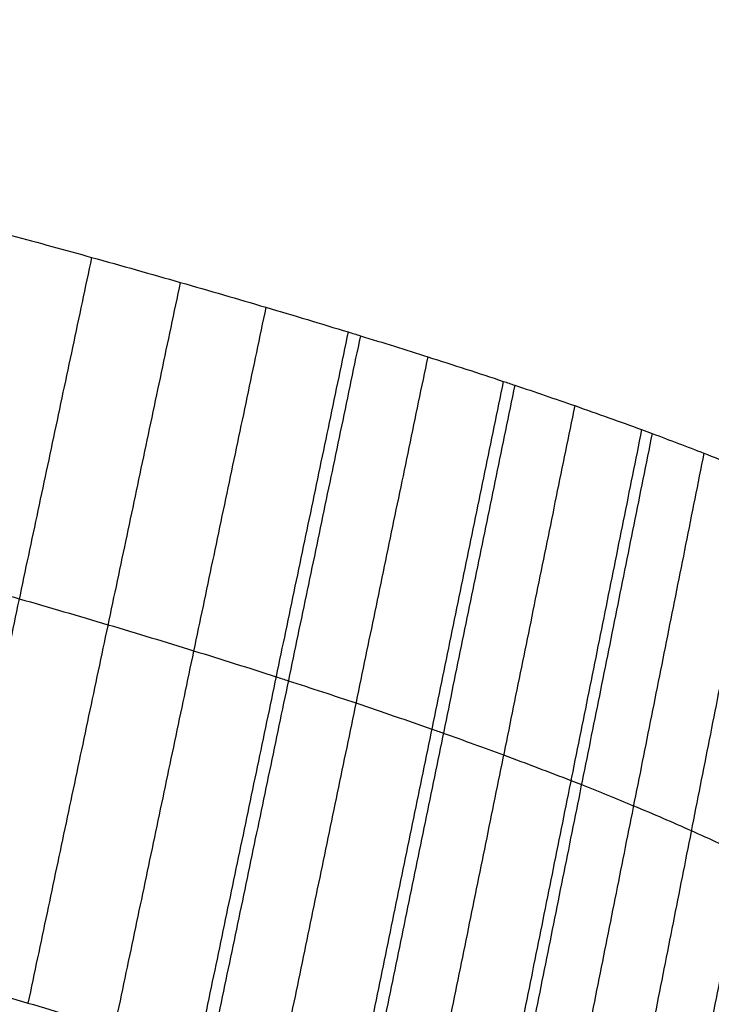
# Model space of a CAD drawing. Header units: millimetres. Extents: x -81 to 429, y -255 to 255.
# Tile 104 of 256: x 130.29 to 136.5, y -230.34 to -221.51. Entities that reach past the tile are written whole.
import ezdxf

# ---------------------------------------------------------------- set-up
doc = ezdxf.new("R2010")
doc.units = ezdxf.units.MM
doc.layers.add('Flora Ø50', color=5, linetype='Continuous', true_color=0x0000ff)

msp = doc.modelspace()

# ---------------------------------------------------------------- linework, layer by layer
at = {"layer": 'Flora Ø50'}
for centre, radius in [((174, -3.648336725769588e-14, 374.1870323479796), 254.9184936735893), ((174, -4.609934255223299e-14, 355.3252660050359), 240.8583496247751), ((174, -5.100499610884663e-14, 345.7028108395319), 240.5053572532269), ((174, -2.842170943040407e-14, 389.9999999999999), 237.4999996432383)]:
    msp.add_circle(centre, radius, dxfattribs=at)
at = {"layer": 'Flora Ø50', "extrusion": (0, 0, -1)}
for centre, start, end in [((-174.0000000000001, -4.263256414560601e-14, -389.9999999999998), 1.196030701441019e-13, 270), ((-174, -1.4210854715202e-14, -389.9999999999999), 270, 0)]:
    msp.add_arc(centre, 223.0666856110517, start, end, dxfattribs=at)
at = {"layer": 'Flora Ø50'}
for points, knots in [([(71.36675124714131, -213.8761589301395, 337.8721971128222), (71.88989206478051, -214.1203938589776, 337.8274931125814), (72.38794655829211, -214.3506322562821, 337.7861885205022), (73.59619354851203, -214.9049521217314, 337.6913523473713), (74.9888801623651, -215.5362638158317, 337.5923027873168), (77.61248720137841, -216.6967502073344, 337.4406620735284), (79.46309825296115, -217.4843946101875, 337.3651867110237), (83.1823680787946, -219.0366606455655, 337.2329895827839), (85.72617711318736, -220.0583091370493, 337.1706322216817), (90.87975290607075, -222.040809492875, 337.0836024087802), (93.49241573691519, -223.003150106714, 337.0608335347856), (98.77491268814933, -224.8446749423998, 337.0448687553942), (101.4382150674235, -225.7215212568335, 337.0516878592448), (106.7956421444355, -227.3745054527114, 337.0515458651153), (109.4900687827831, -228.1507357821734, 337.0445823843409), (114.8920958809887, -229.6057700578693, 337.0602063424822), (117.5930117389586, -230.2828334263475, 337.0827807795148), (122.9683744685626, -231.5486855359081, 337.1694583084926), (125.6461055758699, -232.1378890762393, 337.2316548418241), (129.5945146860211, -232.9508443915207, 337.3639279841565), (131.5679742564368, -233.3427133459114, 337.4395171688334), (134.3907556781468, -233.8618375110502, 337.5918749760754), (135.8978429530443, -234.1246739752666, 337.691546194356), (137.2090355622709, -234.3471774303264, 337.7870390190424), (137.7504990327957, -234.4374425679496, 337.8286425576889), (138.3205896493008, -234.530250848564, 337.8736874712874)], [8.294261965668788, 8.294261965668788, 8.294261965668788, 8.294261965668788, 9.958869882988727, 9.958869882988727, 12.44858735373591, 14.93830482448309, 19.91773976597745, 19.91773976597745, 29.87660964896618, 29.87660964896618, 39.83547953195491, 39.83547953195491, 49.79434941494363, 49.79434941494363, 59.75321929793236, 59.75321929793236, 69.7120891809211, 69.7120891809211, 79.67095906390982, 79.67095906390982, 84.65039400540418, 87.14011147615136, 89.62982894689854, 89.62982894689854, 91.29430448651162, 91.29430448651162, 91.29430448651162, 91.29430448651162]), ([(71.23917845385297, -214.0686500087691, 339.3671724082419), (71.74916001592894, -214.3126597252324, 339.3196274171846), (72.23676458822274, -214.5435454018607, 339.2737494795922), (73.42552497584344, -215.1012630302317, 339.1673329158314), (74.80011848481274, -215.7368355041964, 339.0538567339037), (77.40932035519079, -216.9082517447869, 338.8711672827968), (79.26753656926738, -217.7055141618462, 338.7705578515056), (83.01168188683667, -219.276809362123, 338.5903238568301), (85.58648850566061, -220.3118564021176, 338.4988740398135), (90.78083965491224, -222.3073354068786, 338.3599723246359), (93.40272791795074, -223.2692791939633, 338.3155290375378), (98.69597665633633, -225.106649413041, 338.2642995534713), (101.36068162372, -225.979556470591, 338.256914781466), (106.7141811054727, -227.6313703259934, 338.2569573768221), (109.4075451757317, -228.4116873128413, 338.2643850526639), (114.8161038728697, -229.876305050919, 338.3156844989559), (117.5244172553, -230.5589471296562, 338.3601554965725), (122.940771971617, -231.8371344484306, 338.499148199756), (125.6516670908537, -232.4327660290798, 338.5906545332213), (129.6314087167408, -233.2439622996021, 338.7710562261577), (131.6166846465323, -233.6321318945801, 338.8717643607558), (134.4340540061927, -234.1339700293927, 339.0552422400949), (135.9288118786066, -234.3829791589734, 339.1694463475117), (137.2260263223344, -234.591578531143, 339.2766554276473), (137.7592986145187, -234.6753660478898, 339.3228997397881), (138.3184615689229, -234.7608841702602, 339.3708596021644)], [8.290015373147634, 8.290015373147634, 8.290015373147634, 8.290015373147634, 9.958869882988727, 9.958869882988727, 12.44858735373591, 14.93830482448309, 19.91773976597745, 19.91773976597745, 29.87660964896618, 29.87660964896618, 39.83547953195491, 39.83547953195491, 49.79434941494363, 49.79434941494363, 59.75321929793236, 59.75321929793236, 69.7120891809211, 69.7120891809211, 79.67095906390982, 79.67095906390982, 84.65039400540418, 87.14011147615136, 89.62982894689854, 89.62982894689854, 91.29856074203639, 91.29856074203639, 91.29856074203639, 91.29856074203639]), ([(71.11543977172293, -214.2210559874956, 340.466876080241), (71.60804270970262, -214.4615951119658, 340.4204151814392), (72.08192930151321, -214.6909689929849, 340.3756235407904), (73.25046696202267, -215.2515043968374, 340.274043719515), (74.60976474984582, -215.8940504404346, 340.1702969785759), (77.2097289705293, -217.0865350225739, 340.0165703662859), (79.07821320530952, -217.903566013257, 339.9409442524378), (82.84980248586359, -219.5117395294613, 339.7995968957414), (85.45644617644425, -220.5700704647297, 339.719743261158), (90.68508887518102, -222.5914819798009, 339.5876081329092), (93.30937125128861, -223.5562944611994, 339.5390709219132), (98.60524765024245, -225.396148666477, 339.4799169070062), (101.271070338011, -226.2687885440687, 339.4678223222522), (106.6253392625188, -227.9208550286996, 339.4680985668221), (109.3194649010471, -228.7020341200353, 339.4804699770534), (114.7315731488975, -230.1661060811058, 339.5401782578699), (117.4434640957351, -230.8477383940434, 339.5889931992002), (122.9027118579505, -232.1237939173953, 339.7214544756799), (125.6529823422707, -232.7180839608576, 339.8013484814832), (129.6760715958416, -233.5141001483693, 339.9421319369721), (131.6810638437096, -233.8916335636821, 340.0173058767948), (134.5031137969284, -234.3707110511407, 340.1712190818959), (135.989474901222, -234.6052545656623, 340.2755336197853), (137.2718638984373, -234.8000547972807, 340.3778727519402), (137.7930585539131, -234.8773299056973, 340.4230437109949), (138.3360038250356, -234.9558901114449, 340.4699608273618)], [8.296277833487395, 8.296277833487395, 8.296277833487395, 8.296277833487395, 9.958869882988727, 9.958869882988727, 12.44858735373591, 14.93830482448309, 19.91773976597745, 19.91773976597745, 29.87660964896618, 29.87660964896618, 39.83547953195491, 39.83547953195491, 49.79434941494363, 49.79434941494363, 59.75321929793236, 59.75321929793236, 69.7120891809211, 69.7120891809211, 79.67095906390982, 79.67095906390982, 84.65039400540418, 87.14011147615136, 89.62982894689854, 89.62982894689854, 91.29230850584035, 91.29230850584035, 91.29230850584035, 91.29230850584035]), ([(138.353806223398, -235.074005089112, 340.9555281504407), (137.8407117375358, -235.0176877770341, 340.969227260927), (137.3276614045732, -234.9612238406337, 340.9840762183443), (136.8148742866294, -234.9024971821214, 340.9987713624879), (136.6119909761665, -234.8792620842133, 341.0045854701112), (136.4091504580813, -234.8556235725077, 341.0103384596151), (136.2063659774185, -234.8315051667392, 341.0159749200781), (135.6629996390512, -234.7668792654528, 341.0310779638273), (135.119974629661, -234.6987483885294, 341.0453144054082), (134.5775587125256, -234.6262833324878, 341.0579924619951), (133.8571036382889, -234.530032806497, 341.0748318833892), (133.1495879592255, -234.4278436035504, 341.0886589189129), (132.4312362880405, -234.3162493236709, 341.0996814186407), (132.3448540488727, -234.302830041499, 341.1010068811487), (132.258487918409, -234.289301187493, 341.1022897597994), (132.1721385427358, -234.2756648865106, 341.1035311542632), (130.8706882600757, -234.0701397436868, 341.1222413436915), (129.6035577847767, -233.8450797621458, 341.1307778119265), (128.308606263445, -233.6017064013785, 341.1378120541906), (126.9302787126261, -233.3426633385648, 341.1452991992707), (125.5440084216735, -233.067599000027, 341.1516192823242), (122.7970726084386, -232.4970462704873, 341.1641074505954), (121.4172037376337, -232.1975631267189, 341.1703540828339), (120.0486712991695, -231.8880207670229, 341.1767405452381), (117.3061160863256, -231.2676942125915, 341.1895390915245), (114.6013054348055, -230.6048997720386, 341.2019567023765), (111.8844873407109, -229.8798411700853, 341.2085409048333), (109.1792143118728, -229.1578636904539, 341.2150971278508), (106.4822329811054, -228.3794643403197, 341.2163298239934), (103.8067416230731, -227.5540304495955, 341.2162365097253), (101.131319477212, -226.7286179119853, 341.2161431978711), (98.46463167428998, -225.8522389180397, 341.2147237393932), (95.82288939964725, -224.924584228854, 341.2079885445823), (93.16993026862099, -223.9929907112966, 341.2012247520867), (90.5621247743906, -223.0167850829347, 341.1886352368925), (87.9469073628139, -221.9841678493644, 341.1756616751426), (86.64197476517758, -221.4689158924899, 341.1691881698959), (85.33331166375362, -220.9389517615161, 341.1628521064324), (82.74265272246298, -219.8627976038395, 341.1501875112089), (81.44242153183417, -219.3090393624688, 341.1437789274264), (80.15786721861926, -218.7465525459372, 341.1362020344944), (78.9124418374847, -218.2011996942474, 341.1288559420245), (77.70400725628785, -217.6571021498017, 341.1199006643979), (76.47560932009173, -217.0745188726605, 341.1001070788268), (76.43395654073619, -217.0547645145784, 341.0994359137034), (76.39231682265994, -217.0349829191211, 341.0987532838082), (76.35069040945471, -217.0151738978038, 341.0980590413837), (75.69483722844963, -216.7030689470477, 341.087120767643), (75.05312720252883, -216.3893438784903, 341.0734372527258), (74.40408607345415, -216.0635510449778, 341.056810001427), (73.90553491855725, -215.8132981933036, 341.0440380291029), (73.40898726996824, -215.559020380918, 341.0296807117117), (72.91419168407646, -215.3016088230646, 341.0144663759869), (72.74307459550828, -215.2125871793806, 341.0092047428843), (72.57215370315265, -215.1231913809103, 341.0038443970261), (72.40140235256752, -215.0334805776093, 340.9984314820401), (71.94491629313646, -214.7936480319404, 340.9839606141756), (71.4894736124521, -214.5518261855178, 340.96934776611), (71.03407694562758, -214.3098647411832, 340.955880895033)], [11.69625497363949, 11.69625497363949, 11.69625497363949, 11.69625497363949, 13.24532868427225, 13.24532868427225, 13.24532868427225, 13.85820675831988, 13.85820675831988, 13.85820675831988, 15.50046078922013, 15.50046078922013, 15.50046078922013, 17.66955475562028, 17.66955475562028, 17.66955475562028, 17.93184021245, 17.93184021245, 17.93184021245, 21.85418435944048, 21.85418435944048, 21.85418435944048, 26.07146789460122, 26.07146789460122, 30.29069124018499, 30.29069124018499, 30.29069124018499, 38.69933015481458, 38.69933015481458, 38.69933015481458, 47.10628797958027, 47.10628797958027, 47.10628797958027, 55.51303867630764, 55.51303867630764, 55.51303867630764, 63.92111198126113, 63.92111198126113, 63.92111198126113, 68.14001213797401, 68.14001213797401, 72.35691340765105, 72.35691340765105, 72.35691340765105, 76.40152323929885, 76.40152323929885, 76.40152323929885, 76.53983725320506, 76.53983725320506, 76.53983725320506, 78.70708304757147, 78.70708304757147, 78.70708304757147, 80.38107309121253, 80.38107309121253, 80.38107309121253, 80.95995461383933, 80.95995461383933, 80.95995461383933, 82.50754273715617, 82.50754273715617, 82.50754273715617, 82.50754273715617]), ([(71.05517350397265, -214.2865786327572, 340.8418759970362), (71.53815793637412, -214.5248283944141, 340.7994956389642), (72.0045128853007, -214.7532234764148, 340.7594488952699), (73.16425651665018, -215.3164983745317, 340.6707655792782), (74.5194036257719, -215.9654296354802, 340.5847437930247), (77.12022173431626, -217.1740175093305, 340.47167720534), (78.99563391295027, -218.0038753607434, 340.4275176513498), (82.78027424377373, -219.6340331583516, 340.3395697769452), (85.40117488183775, -220.7055598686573, 340.2832000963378), (90.64139509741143, -222.7420826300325, 340.1820449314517), (93.26332196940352, -223.7089133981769, 340.1408373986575), (98.55682175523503, -225.5515461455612, 340.0909482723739), (101.2227101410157, -226.4248877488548, 340.0804847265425), (106.5774535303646, -228.0770942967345, 340.0808911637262), (109.2720257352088, -228.8577232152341, 340.0917614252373), (114.6837300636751, -230.3181511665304, 340.1424765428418), (117.3947944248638, -230.9967830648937, 340.1841034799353), (122.8720573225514, -232.2668688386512, 340.2857432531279), (125.6414763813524, -232.8582866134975, 340.3421714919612), (129.6875594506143, -233.6434630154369, 340.4292462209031), (131.7055182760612, -234.0142974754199, 340.4727093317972), (134.5376038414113, -234.4805119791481, 340.5856334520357), (136.0243310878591, -234.7074100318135, 340.6720947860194), (137.3011870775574, -234.8949639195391, 340.7614621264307), (137.8156788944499, -234.9687937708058, 340.801865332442), (138.3494526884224, -235.0438165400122, 340.8446899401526)], [8.306009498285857, 8.306009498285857, 8.306009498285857, 8.306009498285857, 9.958869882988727, 9.958869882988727, 12.44858735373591, 14.93830482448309, 19.91773976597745, 19.91773976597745, 29.87660964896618, 29.87660964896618, 39.83547953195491, 39.83547953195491, 49.79434941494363, 49.79434941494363, 59.75321929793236, 59.75321929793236, 69.7120891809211, 69.7120891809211, 79.67095906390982, 79.67095906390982, 84.65039400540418, 87.14011147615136, 89.62982894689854, 89.62982894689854, 91.28258285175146, 91.28258285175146, 91.28258285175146, 91.28258285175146]), ([(72.91419168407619, -215.3016088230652, 341.0144663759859), (73.42667255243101, -215.5528722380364, 340.9883721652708), (74.60317525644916, -216.1233806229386, 340.9399490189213), (77.04300436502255, -217.2742418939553, 340.8838398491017), (78.9253815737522, -218.1172197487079, 340.8771855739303), (82.72005996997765, -219.7687723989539, 340.8560939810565), (85.35200467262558, -220.8528241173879, 340.833623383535), (90.59835470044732, -222.9041807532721, 340.7824626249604), (93.21597376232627, -223.8733443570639, 340.7565278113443), (98.50510172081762, -225.7192094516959, 340.7254583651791), (101.1707139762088, -226.5933576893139, 340.7186489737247), (106.5256468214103, -228.2456005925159, 340.7191797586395), (109.2204477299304, -229.0253858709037, 340.7265200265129), (114.6303655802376, -230.4806508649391, 340.7586932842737), (117.3391680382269, -231.1549164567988, 340.7852009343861), (122.8297731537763, -232.4162386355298, 340.8371942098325), (125.6152875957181, -233.0035800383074, 340.8599188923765), (129.6814677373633, -233.7768783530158, 340.8804035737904), (131.7125433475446, -234.1409066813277, 340.886488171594), (134.3687087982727, -234.5625590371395, 340.9422757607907), (135.6522889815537, -234.7521215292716, 340.9903945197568), (136.2063659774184, -234.8315051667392, 341.015974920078)], [10.58821326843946, 10.58821326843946, 10.58821326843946, 10.58821326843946, 12.44858735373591, 14.93830482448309, 19.91773976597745, 19.91773976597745, 29.87660964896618, 29.87660964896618, 39.83547953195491, 39.83547953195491, 49.79434941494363, 49.79434941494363, 59.75321929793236, 59.75321929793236, 69.7120891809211, 69.7120891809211, 79.67095906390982, 79.67095906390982, 84.65039400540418, 87.14011147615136, 88.96397346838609, 88.96397346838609, 88.96397346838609, 88.96397346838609]), ([(76.47560932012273, -217.0745188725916, 341.1001070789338), (77.71985899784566, -217.6545402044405, 341.0939846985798), (78.93632174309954, -218.2018397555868, 341.1023220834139), (82.69308992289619, -219.8449825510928, 341.1174306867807), (85.32877397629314, -220.9344145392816, 341.1148078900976), (90.57588625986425, -222.9921919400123, 341.0941681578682), (93.19091999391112, -223.9623999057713, 341.0783260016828), (98.4773929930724, -225.8096908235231, 341.0595976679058), (101.1427541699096, -226.68417965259, 341.0552365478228), (106.4976704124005, -228.3363988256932, 341.0558244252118), (109.1924598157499, -229.1157436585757, 341.060773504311), (114.6009958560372, -230.5683094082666, 341.0807397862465), (117.3082455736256, -231.2402455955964, 341.0972318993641), (122.8030627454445, -232.4967240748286, 341.1189356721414), (125.5946554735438, -233.0817673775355, 341.1219671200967), (129.5851103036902, -233.8333475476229, 341.1067282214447), (130.8595317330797, -234.0599648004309, 341.0985109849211), (132.1721385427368, -234.2756648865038, 341.1035311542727)], [15.09997193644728, 15.09997193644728, 15.09997193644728, 15.09997193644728, 19.91773976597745, 19.91773976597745, 29.87660964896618, 29.87660964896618, 39.83547953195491, 39.83547953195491, 49.79434941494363, 49.79434941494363, 59.75321929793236, 59.75321929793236, 69.7120891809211, 69.7120891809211, 79.67095906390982, 79.67095906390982, 84.34378801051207, 84.34378801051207, 84.34378801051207, 84.34378801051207]), ([(123.402115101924, -221.7545325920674, 320.6459212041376), (123.8747975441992, -221.8624305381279, 320.6462171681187), (124.3469521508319, -221.9719477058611, 320.6671724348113), (124.8172401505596, -222.0827874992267, 320.7087488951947), (125.4271418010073, -222.2265321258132, 320.7626680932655), (126.0330143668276, -222.3722919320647, 320.8511903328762), (126.6320264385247, -222.5195119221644, 320.9739138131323), (126.6577532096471, -222.5258348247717, 320.9791846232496), (126.6834667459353, -222.5321602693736, 320.984518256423), (126.7091661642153, -222.5384880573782, 320.9899145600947), (126.8335374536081, -222.5691111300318, 321.0160297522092), (126.9575520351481, -222.599778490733, 321.0435810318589), (127.0812526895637, -222.6305056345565, 321.0725983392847), (127.2301866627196, -222.6675007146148, 321.10753479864), (127.3785373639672, -222.7045506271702, 321.1445663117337), (127.5263820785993, -222.7416808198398, 321.1837305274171), (127.6741654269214, -222.7787956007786, 321.2228784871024), (127.8213015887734, -222.8159550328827, 321.2641198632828), (127.967874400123, -222.8531846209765, 321.3074830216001), (128.1146695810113, -222.8904706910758, 321.3509119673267), (128.2607581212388, -222.9277911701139, 321.3964272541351), (128.4062253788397, -222.9651697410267, 321.4440429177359), (128.4362148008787, -222.9728756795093, 321.4538593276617), (128.4661752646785, -222.9805834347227, 321.4637642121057), (128.4961053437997, -222.9882926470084, 321.4737569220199), (128.6119869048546, -223.0181407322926, 321.51244612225), (128.7273905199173, -223.0480033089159, 321.5524344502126), (128.842351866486, -223.077893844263, 321.5937473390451), (128.986682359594, -223.1154205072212, 321.6456144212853), (129.1301917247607, -223.1529590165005, 321.6995247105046), (129.2729576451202, -223.1905364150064, 321.7555210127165), (129.4156492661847, -223.2280942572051, 321.8114881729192), (129.5574588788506, -223.2656542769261, 321.8694845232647), (129.6984696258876, -223.3032429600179, 321.9295417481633), (129.8396841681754, -223.3408859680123, 321.9896857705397), (129.9799594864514, -223.3785209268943, 322.0518378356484), (130.1193834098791, -223.4161734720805, 322.1160178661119), (130.1527692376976, -223.4251895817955, 322.1313861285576), (130.1861028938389, -223.4342058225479, 322.1468693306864), (130.219382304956, -223.4432216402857, 322.1624660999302), (130.4622699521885, -223.5090230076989, 322.2762981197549), (130.7022649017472, -223.5748206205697, 322.3963023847), (130.9390846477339, -223.640561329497, 322.5223039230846), (131.2083850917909, -223.7153186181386, 322.6655870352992), (131.4735858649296, -223.7900039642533, 322.8166286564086), (131.7342502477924, -223.8645417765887, 322.97518350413), (131.9949109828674, -223.9390785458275, 323.1337361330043), (132.2510449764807, -224.013470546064, 323.299807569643), (132.5022162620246, -224.0876475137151, 323.4731558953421), (132.7533608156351, -224.1618165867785, 323.6464857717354), (132.9995451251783, -224.235771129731, 323.8270919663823), (133.2403325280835, -224.3094460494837, 324.0147398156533), (133.2770351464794, -224.3206761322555, 324.0433425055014), (133.3136133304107, -224.3319000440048, 324.0721097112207), (133.3500629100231, -224.3431167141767, 324.1010382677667), (133.5555936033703, -224.4063649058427, 324.2641596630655), (133.756865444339, -224.4693151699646, 324.4321773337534), (133.9541300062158, -224.5320924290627, 324.6053758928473), (134.1861790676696, -224.6059394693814, 324.8091152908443), (134.4118736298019, -224.6792899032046, 325.0193131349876), (134.6317731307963, -224.7523631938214, 325.2363703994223), (134.6663035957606, -224.763837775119, 325.270454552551), (134.7006817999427, -224.7753023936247, 325.3046986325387), (134.7349043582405, -224.7867559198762, 325.3390978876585), (134.9187734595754, -224.8482928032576, 325.5239163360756), (135.0979786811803, -224.909445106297, 325.7129951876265), (135.2726975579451, -224.9703346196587, 325.9066928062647), (135.4797609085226, -225.0424961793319, 326.1362482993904), (135.6797941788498, -225.1140349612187, 326.371482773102), (135.87325721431, -225.1851686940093, 326.6129163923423), (135.9048361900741, -225.1967798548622, 326.6523256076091), (135.9362313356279, -225.2083769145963, 326.691888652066), (135.9674391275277, -225.2199586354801, 326.7315999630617), (136.1271788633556, -225.2792406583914, 326.9348656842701), (136.2819906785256, -225.3381341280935, 327.1421198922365), (136.4317211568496, -225.3966028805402, 327.3530940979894), (136.610767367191, -225.4665192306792, 327.6053749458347), (136.782561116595, -225.5358335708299, 327.8629939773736), (136.9468348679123, -225.6044780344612, 328.1254692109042), (137.1111149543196, -225.6731251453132, 328.3879545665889), (137.2678965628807, -225.7411115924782, 328.6553318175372), (137.4169039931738, -225.8083672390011, 328.9271265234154), (137.5658738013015, -225.8756059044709, 329.1988526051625), (137.7070954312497, -225.9421241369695, 329.475034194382), (137.8402878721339, -226.0078475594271, 329.7551921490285), (137.8622632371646, -226.0186912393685, 329.8014152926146), (137.884021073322, -226.0295137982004, 329.847748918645), (137.9055582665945, -226.0403139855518, 329.8941870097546), (137.9501559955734, -226.0626782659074, 329.9903477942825), (137.9938121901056, -226.0849447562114, 330.0869401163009), (138.0365336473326, -226.1071207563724, 330.1839922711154), (138.09974195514, -226.139931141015, 330.3275852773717), (138.1608505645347, -226.1725156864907, 330.4720633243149), (138.2198922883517, -226.2048990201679, 330.6175149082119), (138.2788992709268, -226.2372632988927, 330.7628809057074), (138.3357822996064, -226.269393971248, 330.9090727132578), (138.3905866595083, -226.3013160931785, 331.0561712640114), (138.445468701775, -226.333283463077, 331.2034783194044), (138.4982121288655, -226.3650102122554, 331.3515496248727), (138.5488742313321, -226.3965216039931, 331.5004578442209), (138.5639645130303, -226.4059076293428, 331.5448118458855), (138.5788682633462, -226.4152734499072, 331.5892350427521), (138.593584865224, -226.4246182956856, 331.6337224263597), (138.6278694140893, -226.4463885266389, 331.7373625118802), (138.6611213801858, -226.4680407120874, 331.8413409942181), (138.6933414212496, -226.4895813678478, 331.9456890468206), (138.739297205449, -226.5203050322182, 332.0945217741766), (138.7831157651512, -226.550776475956, 332.2439835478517), (138.8248101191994, -226.5810159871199, 332.3941642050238), (138.866482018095, -226.6112392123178, 332.5442639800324), (138.9059907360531, -226.6412008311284, 332.6949332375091), (138.9433625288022, -226.6709226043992, 332.8462603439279), (138.9807872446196, -226.700686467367, 332.9978017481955), (139.0160334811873, -226.730181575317, 333.1498591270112), (139.0491386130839, -226.7594281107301, 333.3025023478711), (139.0581569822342, -226.7673953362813, 333.3440848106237), (139.0670155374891, -226.7753433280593, 333.3857066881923), (139.0757140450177, -226.7832715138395, 333.4273641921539), (139.0990922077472, -226.8045793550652, 333.5393231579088), (139.1213259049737, -226.8257426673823, 333.6515188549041), (139.1424113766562, -226.8467674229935, 333.7639854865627), (139.1712811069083, -226.8755540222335, 333.9179721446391), (139.1979750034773, -226.9040576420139, 334.0723423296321), (139.2224944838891, -226.9322948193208, 334.2271825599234), (139.2470009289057, -226.9605169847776, 334.3819404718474), (139.2693117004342, -226.9884458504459, 334.5370190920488), (139.2894402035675, -227.0161000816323, 334.6925091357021), (139.3095973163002, -227.0437936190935, 334.8482201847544), (139.3275466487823, -227.0711852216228, 335.0041947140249), (139.3433144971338, -227.0982936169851, 335.1605137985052), (139.3471708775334, -227.1049235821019, 335.198745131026), (139.3508963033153, -227.1115359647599, 335.2369934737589), (139.3544909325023, -227.1181303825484, 335.2752561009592), (139.3655151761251, -227.1383545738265, 335.392602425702), (139.3753273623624, -227.1584094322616, 335.5100632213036), (139.3839189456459, -227.1782992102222, 335.6276697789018), (139.3952901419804, -227.2046238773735, 335.7833252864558), (139.4045128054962, -227.2306354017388, 335.9390943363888), (139.4115785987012, -227.2563539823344, 336.0951058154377), (139.4186426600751, -227.2820662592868, 336.2510790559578), (139.4235429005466, -227.3074566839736, 336.4071183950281), (139.4262845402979, -227.3325434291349, 336.5633291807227), (139.429030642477, -227.3576710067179, 336.7197942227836), (139.4296085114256, -227.3824701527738, 336.8762833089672), (139.4280365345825, -227.4069550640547, 337.0328663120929), (139.4276920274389, -227.4123210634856, 337.067182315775), (139.4272439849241, -227.4176715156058, 337.1015002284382), (139.4266928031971, -227.4230061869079, 337.1358181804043), (139.42581327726, -227.4315187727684, 337.1905796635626), (139.4246831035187, -227.4399936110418, 337.2453451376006), (139.4232725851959, -227.4484250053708, 337.3001071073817), (139.4212176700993, -227.4607082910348, 337.3798871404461), (139.4185502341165, -227.4728987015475, 337.4596723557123), (139.4153604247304, -227.4850061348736, 337.5394387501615), (139.4122644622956, -227.4967573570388, 337.6168583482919), (139.4086877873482, -227.5084340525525, 337.694272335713), (139.4049258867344, -227.5200805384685, 337.7716769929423), (139.4008845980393, -227.5325919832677, 337.8548303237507), (139.3966509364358, -227.5450727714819, 337.9379789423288), (139.3925296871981, -227.5575704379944, 338.021130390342), (139.3915968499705, -227.5603992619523, 338.039951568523), (139.3906688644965, -227.5632288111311, 338.0587728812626), (139.3897477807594, -227.5660594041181, 338.0775943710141), (139.3868128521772, -227.5750787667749, 338.1375669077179), (139.3838780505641, -227.5840978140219, 338.1975394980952), (139.380941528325, -227.5931162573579, 338.2575120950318), (139.3770679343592, -227.6050125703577, 338.336622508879), (139.3731913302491, -227.6169078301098, 338.4157329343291), (139.3693073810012, -227.6288013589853, 338.4948432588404), (139.365423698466, -227.6406940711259, 338.5739481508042), (139.3615326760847, -227.6525850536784, 338.6530529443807), (139.3576301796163, -227.6644736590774, 338.73215752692), (139.3537277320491, -227.676362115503, 338.8112611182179), (139.3498138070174, -227.6882481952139, 338.8903645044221), (139.3458843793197, -227.7001312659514, 338.9694675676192), (139.3450620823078, -227.7026179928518, 338.9860211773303), (139.3442391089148, -227.7051045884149, 339.0025747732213), (139.3434154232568, -227.7075910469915, 339.0191283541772), (139.3363487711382, -227.7289231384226, 339.1611466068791), (139.3292836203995, -227.7502535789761, 339.3031651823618), (139.322221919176, -227.7715826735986, 339.445184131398), (139.3143376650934, -227.7953961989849, 339.6037455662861), (139.3064578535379, -227.8192080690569, 339.7623074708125), (139.2985799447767, -227.8430178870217, 339.9208697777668), (139.2972694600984, -227.8469786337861, 339.9472465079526), (139.2959590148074, -227.850939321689, 339.9736232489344), (139.2946485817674, -227.8548999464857, 340)], [26.96656885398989, 26.96656885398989, 26.96656885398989, 26.96656885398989, 28.42185023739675, 28.42185023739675, 28.42185023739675, 30.309120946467, 30.309120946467, 30.309120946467, 30.39015599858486, 30.39015599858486, 30.39015599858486, 30.78228550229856, 30.78228550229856, 30.78228550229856, 31.25438620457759, 31.25438620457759, 31.25438620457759, 31.72628885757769, 31.72628885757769, 31.72628885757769, 32.19890900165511, 32.19890900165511, 32.19890900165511, 32.29635668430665, 32.29635668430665, 32.29635668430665, 32.67361564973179, 32.67361564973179, 32.67361564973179, 33.14722905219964, 33.14722905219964, 33.14722905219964, 33.62059546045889, 33.62059546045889, 33.62059546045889, 34.09464640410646, 34.09464640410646, 34.09464640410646, 34.20817576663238, 34.20817576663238, 34.20817576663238, 35.0368343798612, 35.0368343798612, 35.0368343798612, 35.9791811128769, 35.9791811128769, 35.9791811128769, 36.9215123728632, 36.9215123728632, 36.9215123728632, 37.86373964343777, 37.86373964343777, 37.86373964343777, 38.00734378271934, 38.00734378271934, 38.00734378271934, 38.81680063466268, 38.81680063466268, 38.81680063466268, 39.76883090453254, 39.76883090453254, 39.76883090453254, 39.91840409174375, 39.91840409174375, 39.91840409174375, 40.72172910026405, 40.72172910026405, 40.72172910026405, 41.67360503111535, 41.67360503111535, 41.67360503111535, 41.82906148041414, 41.82906148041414, 41.82906148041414, 42.62483556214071, 42.62483556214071, 42.62483556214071, 43.57646747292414, 43.57646747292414, 43.57646747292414, 44.52813607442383, 44.52813607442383, 44.52813607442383, 45.47956792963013, 45.47956792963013, 45.47956792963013, 45.63652086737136, 45.63652086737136, 45.63652086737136, 45.96149980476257, 45.96149980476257, 45.96149980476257, 46.44228494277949, 46.44228494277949, 46.44228494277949, 46.92278832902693, 46.92278832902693, 46.92278832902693, 47.40397485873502, 47.40397485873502, 47.40397485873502, 47.54732112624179, 47.54732112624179, 47.54732112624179, 47.8812402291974, 47.8812402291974, 47.8812402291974, 48.35748028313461, 48.35748028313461, 48.35748028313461, 48.83346259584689, 48.83346259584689, 48.83346259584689, 49.31012681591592, 49.31012681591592, 49.31012681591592, 49.43999369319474, 49.43999369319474, 49.43999369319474, 49.7889959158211, 49.7889959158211, 49.7889959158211, 50.2668135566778, 50.2668135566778, 50.2668135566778, 50.74437392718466, 50.74437392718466, 50.74437392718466, 51.22261711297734, 51.22261711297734, 51.22261711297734, 51.33959707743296, 51.33959707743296, 51.33959707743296, 51.69833213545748, 51.69833213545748, 51.69833213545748, 52.17307690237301, 52.17307690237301, 52.17307690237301, 52.64771667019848, 52.64771667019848, 52.64771667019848, 53.12314688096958, 53.12314688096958, 53.12314688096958, 53.22735147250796, 53.22735147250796, 53.22735147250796, 53.39363165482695, 53.39363165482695, 53.39363165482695, 53.63587615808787, 53.63587615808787, 53.63587615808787, 53.87098128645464, 53.87098128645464, 53.87098128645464, 54.12354061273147, 54.12354061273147, 54.12354061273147, 54.18070688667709, 54.18070688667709, 54.18070688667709, 54.36286069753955, 54.36286069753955, 54.36286069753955, 54.60314149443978, 54.60314149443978, 54.60314149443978, 54.84340579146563, 54.84340579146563, 54.84340579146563, 55.08366707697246, 55.08366707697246, 55.08366707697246, 55.13394567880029, 55.13394567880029, 55.13394567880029, 55.56530123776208, 55.56530123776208, 55.56530123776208, 56.04690145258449, 56.04690145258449, 56.04690145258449, 56.12701531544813, 56.12701531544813, 56.12701531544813, 56.12701531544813]), ([(122.5976441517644, -224.7283239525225, 320.1816844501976), (123.1132514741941, -224.847774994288, 320.1839999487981), (124.2437946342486, -225.1153947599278, 320.2425807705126), (125.3637942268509, -225.3920012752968, 320.4166765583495), (125.9933990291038, -225.5508197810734, 320.5503274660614), (126.0192515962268, -225.557346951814, 320.5558776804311), (126.1702656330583, -225.5955086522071, 320.5886637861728), (126.4452607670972, -225.6653056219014, 320.6515776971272), (126.8669844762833, -225.7734194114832, 320.7591980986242), (127.3104353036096, -225.8883941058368, 320.8853506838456), (127.6038940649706, -225.9653772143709, 320.9776067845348), (127.7802622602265, -226.0119243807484, 321.0357087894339), (127.8103364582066, -226.019871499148, 321.0457103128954), (127.9568087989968, -226.058625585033, 321.0948795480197), (128.2182499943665, -226.1281368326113, 321.1858219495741), (128.6205543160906, -226.2363342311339, 321.3369436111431), (129.0471550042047, -226.3526309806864, 321.5107328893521), (129.3283984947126, -226.4304093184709, 321.6344667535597), (129.5017727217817, -226.4787184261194, 321.7136210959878), (129.5351740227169, -226.4880425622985, 321.7290058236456), (129.8118293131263, -226.5654159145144, 321.857556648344), (130.3252540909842, -226.71103140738, 322.1116761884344), (131.0897271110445, -226.9347477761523, 322.5411450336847), (131.8591223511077, -227.1681396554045, 323.0325211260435), (132.352380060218, -227.3236941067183, 323.3890811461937), (132.6304479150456, -227.413232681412, 323.6028724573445), (132.6671050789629, -227.4250745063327, 323.631321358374), (132.9100166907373, -227.5037987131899, 323.8215977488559), (133.3498637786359, -227.6489463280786, 324.1844437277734), (133.805175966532, -227.8053340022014, 324.6024656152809), (134.0598412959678, -227.8952132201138, 324.852476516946), (134.2790841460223, -227.9728820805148, 325.0696634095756), (134.6728040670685, -228.1152519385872, 325.4790464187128), (135.0440294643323, -228.2561181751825, 325.9081464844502), (135.2704875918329, -228.3445835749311, 326.1858373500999), (135.3020414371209, -228.356968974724, 326.2248998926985), (135.4939186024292, -228.4326493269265, 326.4647190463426), (135.835675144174, -228.5709380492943, 326.9135535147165), (136.3261425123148, -228.7819999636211, 327.6342518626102), (136.8004814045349, -229.0019276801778, 328.4254718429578), (137.085916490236, -229.1460126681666, 328.9704738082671), (137.2429771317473, -229.2291225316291, 329.2925022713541), (137.2650029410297, -229.2408723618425, 329.3382106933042), (137.3320085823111, -229.2769116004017, 329.4789631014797), (137.4417921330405, -229.3369853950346, 329.7155026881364), (137.6077033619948, -229.4319332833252, 330.0969571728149), (137.7814232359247, -229.5372442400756, 330.5303188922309), (137.8891709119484, -229.6067488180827, 330.8232048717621), (137.9565300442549, -229.6516419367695, 331.0145969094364), (137.9717841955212, -229.6619116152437, 331.0585332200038), (138.0219850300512, -229.6960560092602, 331.2051238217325), (138.1047695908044, -229.7537585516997, 331.454908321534), (138.2265451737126, -229.8441887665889, 331.8542978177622), (138.3493065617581, -229.9431994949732, 332.3020359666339), (138.4228830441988, -230.0083243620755, 332.6035888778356), (138.4670916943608, -230.049452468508, 332.7961779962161), (138.476388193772, -230.0582247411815, 332.8373806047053), (138.5101142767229, -230.0905126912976, 332.9894910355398), (138.5657018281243, -230.145910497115, 333.2525501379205), (138.6433462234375, -230.2319261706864, 333.6683401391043), (138.7160790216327, -230.3249703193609, 334.1265782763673), (138.7560753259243, -230.386165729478, 334.4331994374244), (138.7783301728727, -230.4240154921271, 334.6242852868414), (138.7825680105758, -230.4314330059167, 334.6618041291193), (138.7992877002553, -230.4615690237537, 334.81451370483), (138.8257738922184, -230.5141828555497, 335.0822494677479), (138.8572224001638, -230.5955288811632, 335.5005380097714), (138.8786469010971, -230.6838560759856, 335.9610806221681), (138.8841841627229, -230.7425960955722, 336.2744390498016), (138.8849527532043, -230.7780904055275, 336.4667261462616), (138.8849707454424, -230.7843289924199, 336.5006523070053), (138.8847321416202, -230.8007135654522, 336.5900828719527), (138.8836633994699, -230.8258240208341, 336.7279598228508), (138.8798433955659, -230.8620503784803, 336.930030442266), (138.8726718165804, -230.9021694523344, 337.1588313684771), (138.8669854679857, -230.9313887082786, 337.3282011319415), (138.8634161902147, -230.9507742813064, 337.4413801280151), (138.8627940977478, -230.9541429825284, 337.4610837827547), (138.8602020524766, -230.9681706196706, 337.5432790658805), (138.8556496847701, -230.9927359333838, 337.6881864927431), (138.8486460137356, -231.0308779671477, 337.9170381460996), (138.8411254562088, -231.0717304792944, 338.1678458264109), (138.8362000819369, -231.0984613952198, 338.3363124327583), (138.8332327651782, -231.1144455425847, 338.4385739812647), (138.8327229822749, -231.1171983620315, 338.4562380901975), (138.8278744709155, -231.1434443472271, 338.6251463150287), (138.8193052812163, -231.1912075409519, 338.9402867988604), (138.8078876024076, -231.2598535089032, 339.4049783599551), (138.7997007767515, -231.3127265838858, 339.7599080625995), (138.7952895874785, -231.3427343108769, 339.9550968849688), (138.7942777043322, -231.3496974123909, 339.9999999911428)], [88.03021394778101, 88.03021394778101, 88.03021394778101, 88.03021394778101, 89.61309356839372, 91.50379726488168, 91.50379726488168, 91.58481387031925, 91.58481387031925, 91.97735977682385, 92.45092228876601, 92.92448480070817, 93.39804731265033, 93.39804731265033, 93.49552354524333, 93.49552354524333, 93.87328340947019, 94.34851950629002, 94.82375560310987, 95.29899169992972, 95.29899169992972, 95.41260642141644, 95.41260642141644, 96.2414301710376, 97.18386864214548, 98.12630711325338, 99.06874558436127, 99.06874558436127, 99.21241341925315, 99.21241341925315, 100.0240619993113, 100.9793784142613, 101.129115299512, 101.129115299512, 101.9346948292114, 102.8900112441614, 102.8900112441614, 103.0456638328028, 103.0456638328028, 103.841773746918, 104.7935362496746, 105.7452987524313, 106.6970612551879, 106.6970612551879, 106.8541334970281, 106.8541334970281, 107.1797616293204, 107.662462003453, 108.1451623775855, 108.6278627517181, 108.6278627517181, 108.7713936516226, 108.7713936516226, 109.1059602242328, 109.5840576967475, 110.0621551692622, 110.5402526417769, 110.5402526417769, 110.670278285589, 110.670278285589, 111.0199721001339, 111.4996915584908, 111.9794110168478, 112.4591304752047, 112.4591304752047, 112.5762647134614, 112.5762647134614, 112.9357464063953, 113.4123623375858, 113.8889782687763, 114.3655941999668, 114.3655941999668, 114.4698961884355, 114.4698961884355, 114.644545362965, 114.9234965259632, 115.2024476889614, 115.4813988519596, 115.4813988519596, 115.5395942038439, 115.5395942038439, 115.72189336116, 115.9623878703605, 116.2028823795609, 116.4433768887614, 116.4433768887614, 116.493703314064, 116.493703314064, 116.925489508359, 117.4076021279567, 117.8897147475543, 118.0350288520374, 118.0350288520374, 118.0350288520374, 118.0350288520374]), ([(104.1589311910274, -226.4175614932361, 336.3689989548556), (104.1669122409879, -226.3917072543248, 336.2293405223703), (104.1870652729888, -226.3417098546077, 335.9467530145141), (104.2298677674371, -226.2712534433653, 335.5132887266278), (104.2848372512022, -226.2054178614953, 335.074421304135), (104.3296869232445, -226.1640061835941, 334.7770585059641), (104.3545918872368, -226.1434846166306, 334.6245554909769), (104.3553103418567, -226.1428945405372, 334.6201659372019), (104.381088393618, -226.1217914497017, 334.4630204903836), (104.4354868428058, -226.0818563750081, 334.1550825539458), (104.5295684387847, -226.0263916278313, 333.6953713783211), (104.6342530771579, -225.9760295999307, 333.2449035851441), (104.7114207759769, -225.9453458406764, 332.9479097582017), (104.7532036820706, -225.9301599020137, 332.7949472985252), (104.7556129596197, -225.9292890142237, 332.7861533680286), (104.8424349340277, -225.8980756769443, 332.4701877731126), (105.0280851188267, -225.8430059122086, 331.8586637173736), (105.3566039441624, -225.7763851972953, 330.9513428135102), (105.7265087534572, -225.7283325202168, 330.0834125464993), (106.0006770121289, -225.7076864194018, 329.5240270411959), (106.1492256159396, -225.6999057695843, 329.2400576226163), (106.1578106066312, -225.6994675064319, 329.2237103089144), (106.2408606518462, -225.6953375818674, 329.0661847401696), (106.3932731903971, -225.6894077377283, 328.7862635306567), (106.6327226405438, -225.6850189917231, 328.3740068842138), (106.8734256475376, -225.6848539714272, 327.983448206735), (107.0373382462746, -225.6872261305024, 327.7317199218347), (107.1261693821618, -225.6890979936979, 327.5986910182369), (107.1366997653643, -225.6893290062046, 327.5829740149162), (107.235989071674, -225.6915925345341, 327.4352755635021), (107.4166966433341, -225.6970083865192, 327.173999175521), (107.6975642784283, -225.7091051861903, 326.7896141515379), (107.9768485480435, -225.7244971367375, 326.4275478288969), (108.1653575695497, -225.7368850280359, 326.1952988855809), (108.2672457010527, -225.7440604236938, 326.0727165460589), (108.2795382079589, -225.7449338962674, 326.057975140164), (108.4972833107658, -225.7605434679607, 325.7976950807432), (108.9208963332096, -225.7951978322, 325.3177688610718), (109.5929460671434, -225.8624905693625, 324.6338382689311), (110.2851192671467, -225.9429531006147, 324.00105695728), (110.7626621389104, -226.0051094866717, 323.6081699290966), (111.0143486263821, -226.0394121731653, 323.4115236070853), (111.0304363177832, -226.0416113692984, 323.398998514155), (111.172266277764, -226.0610573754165, 323.2889674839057), (111.4258458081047, -226.0966261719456, 323.0976593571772), (111.8129929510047, -226.1533438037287, 322.8220817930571), (112.1947470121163, -226.2113450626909, 322.5649672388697), (112.4495941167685, -226.2510700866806, 322.4011599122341), (112.5847754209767, -226.2724212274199, 322.316465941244), (112.5979379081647, -226.2745030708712, 322.3082421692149), (112.7447206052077, -226.2977516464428, 322.2167913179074), (113.0136718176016, -226.3408893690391, 322.0536028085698), (113.4225685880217, -226.4081079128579, 321.8191570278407), (113.8276952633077, -226.4762434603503, 321.600095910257), (114.0985111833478, -226.5227742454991, 321.4622129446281), (114.2397951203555, -226.5472932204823, 321.3924159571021), (114.2495491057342, -226.5489872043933, 321.3876081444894), (114.5436381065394, -226.6000992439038, 321.2429764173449), (115.1194495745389, -226.7022948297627, 320.9783827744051), (116.001298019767, -226.8652619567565, 320.6294016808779), (116.896623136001, -227.0374367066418, 320.3319124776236), (117.5010577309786, -227.1582437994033, 320.1687792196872), (117.8058111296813, -227.2203341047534, 320.0960821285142), (117.8076118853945, -227.2207010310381, 320.0956529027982), (118.4214762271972, -227.3457975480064, 319.9494468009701), (119.6552311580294, -227.6064462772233, 319.7304932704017), (121.5216379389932, -228.0274538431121, 319.6214943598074), (123.3862664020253, -228.4708591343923, 319.7252688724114), (124.6153473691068, -228.7762640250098, 319.9300682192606), (125.2497113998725, -228.9370452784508, 320.0702573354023), (125.2757522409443, -228.9436508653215, 320.0760709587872), (125.4278267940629, -228.9822586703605, 320.110367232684), (125.7047119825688, -229.0528381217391, 320.1758765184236), (126.1292947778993, -229.1620735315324, 320.2870470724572), (126.5756444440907, -229.2781098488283, 320.416311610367), (126.8709614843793, -229.3557208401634, 320.5102218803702), (127.04842108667, -229.4026206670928, 320.5691781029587), (127.0786685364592, -229.4106239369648, 320.5793168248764), (127.2259220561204, -229.4496320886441, 320.6291122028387), (127.4887299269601, -229.5195706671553, 320.721028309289), (127.8930549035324, -229.6283258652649, 320.8730644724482), (128.3217193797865, -229.7450985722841, 321.0471197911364), (128.6042739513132, -229.823118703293, 321.1705793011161), (128.7784522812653, -229.8715585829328, 321.2494408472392), (128.8119982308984, -229.8809046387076, 321.2647606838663), (129.0897626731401, -229.9584310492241, 321.3927010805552), (129.604943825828, -230.1041448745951, 321.6449734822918), (130.372384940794, -230.3278168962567, 322.0697405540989), (131.1452658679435, -230.5611259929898, 322.5551514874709), (131.6412491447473, -230.7167287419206, 322.907771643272), (131.9210192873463, -230.8063490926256, 323.1195932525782), (131.9579033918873, -230.8182025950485, 323.1477886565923), (132.202338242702, -230.8970088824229, 323.3364144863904), (132.6458244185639, -231.0426305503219, 323.6972223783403), (133.1057729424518, -231.1995966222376, 324.1125990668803), (133.3626415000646, -231.2896218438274, 324.3604897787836), (133.5837239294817, -231.3673910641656, 324.5757604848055), (133.9815184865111, -231.5101706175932, 324.982176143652), (134.3573098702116, -231.6514566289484, 325.4078067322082), (134.5862587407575, -231.7400068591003, 325.6826775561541), (134.6181554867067, -231.7524002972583, 325.7213281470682), (134.8120816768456, -231.8281029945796, 325.9585174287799), (135.1577786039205, -231.9663862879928, 326.4021281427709), (135.6547292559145, -232.1774558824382, 327.1144357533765), (136.1366539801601, -232.3974947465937, 327.8966285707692), (136.427524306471, -232.541708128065, 328.4356417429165), (136.5879332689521, -232.624916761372, 328.754202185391), (136.6104303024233, -232.6366772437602, 328.799404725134), (136.6788804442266, -232.6727418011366, 328.9385686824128), (136.7911262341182, -232.7328690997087, 329.1724854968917), (136.9611897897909, -232.827977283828, 329.5499946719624), (137.1398571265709, -232.9335805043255, 329.9793465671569), (137.2511081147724, -233.0033526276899, 330.2698150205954), (137.320831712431, -233.0484481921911, 330.459727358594), (137.3366223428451, -233.0587596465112, 330.5033045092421), (137.3885921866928, -233.0930278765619, 330.6486327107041), (137.4744404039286, -233.1509638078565, 330.8963488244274), (137.6013373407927, -233.2418551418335, 331.2927621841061), (137.7301259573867, -233.3414777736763, 331.7375323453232), (137.8079575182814, -233.4070863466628, 332.0374144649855), (137.8549613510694, -233.4485073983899, 332.2287597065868), (137.8648550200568, -233.4573368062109, 332.2696631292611), (137.9007835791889, -233.4898162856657, 332.4205478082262), (137.9602363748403, -233.5455257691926, 332.6813029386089), (138.0442734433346, -233.6319628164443, 333.0928035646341), (138.124576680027, -233.725376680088, 333.5453979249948), (138.169877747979, -233.7867327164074, 333.8476596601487), (138.1955194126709, -233.8246340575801, 334.0357321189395), (138.2004221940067, -233.8320592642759, 334.0726464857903), (138.2198521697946, -233.8622112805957, 334.2228126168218), (138.2511411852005, -233.9147769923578, 334.4860383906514), (138.2905096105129, -233.9956339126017, 334.8951923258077), (138.320711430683, -234.0845399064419, 335.3501298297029), (138.3319568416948, -234.1446719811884, 335.6652880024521), (138.3362036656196, -234.1811309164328, 335.8596276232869), (138.3368285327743, -234.1874248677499, 335.8933095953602), (138.3381997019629, -234.2037028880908, 335.9807424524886), (138.3396124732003, -234.2286616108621, 336.1157059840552), (138.3397698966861, -234.2649163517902, 336.3147250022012), (138.3367393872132, -234.3059611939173, 336.5450164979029), (138.3341818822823, -234.3368403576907, 336.720730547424), (138.3326555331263, -234.3576578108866, 336.8402162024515), (138.3323903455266, -234.3612494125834, 336.8608752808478), (138.3312913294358, -234.3760842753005, 336.9463932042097), (138.3293420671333, -234.4021225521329, 337.0975254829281), (138.3264725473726, -234.4427938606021, 337.3375621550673), (138.3234497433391, -234.4866394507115, 337.6022681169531), (138.3215547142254, -234.5155248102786, 337.7811492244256), (138.3204156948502, -234.5328574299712, 337.890070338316), (138.3202254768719, -234.5358384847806, 337.9088532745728), (138.3184684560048, -234.5642250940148, 338.0881569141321), (138.3161984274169, -234.6152534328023, 338.4177771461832), (138.3158079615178, -234.6863380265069, 338.8876215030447), (138.3178217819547, -234.7549515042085, 339.3369466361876), (138.3205283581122, -234.7990716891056, 339.6107537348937), (138.3222587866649, -234.8223507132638, 339.7497962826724), (138.3223730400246, -234.8238624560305, 339.7588021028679), (138.3239943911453, -234.8449811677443, 339.8842752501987), (138.3277036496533, -234.8850456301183, 340.1138810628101), (138.3341425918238, -234.9445504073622, 340.4225450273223), (138.3428581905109, -235.0037513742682, 340.6893116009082), (138.3491335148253, -235.0408566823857, 340.8350001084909), (138.3518917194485, -235.0600252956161, 340.9052848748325), (138.3519862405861, -235.0606859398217, 340.9077009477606), (138.3526826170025, -235.0655822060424, 340.9255610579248), (138.3532593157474, -235.0697992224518, 340.9406865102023), (138.353806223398, -235.074005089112, 340.9555281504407)], [61.12374545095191, 61.12374545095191, 61.12374545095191, 61.12374545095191, 61.60095786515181, 62.07817027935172, 62.55538269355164, 63.01886372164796, 63.01886372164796, 63.03259510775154, 63.03259510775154, 63.51028765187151, 63.98798019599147, 64.46567274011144, 64.91590314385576, 64.91590314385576, 64.9433652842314, 64.9433652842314, 65.9025849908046, 66.86180469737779, 67.82102440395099, 68.72497672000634, 68.72497672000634, 68.78024411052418, 68.78024411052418, 69.25800910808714, 69.73577410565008, 70.21353910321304, 70.63481512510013, 70.63481512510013, 70.691304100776, 70.691304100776, 71.16605558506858, 71.64080706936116, 72.11555855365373, 72.53315523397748, 72.53315523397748, 72.59031003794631, 72.59031003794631, 73.54340375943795, 74.4964974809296, 75.44959120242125, 76.3418467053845, 76.3418467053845, 76.40268492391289, 76.40268492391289, 76.87747120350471, 77.35225748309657, 77.82704376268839, 78.25564628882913, 78.25564628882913, 78.30183004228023, 78.30183004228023, 78.77015505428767, 79.2384800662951, 79.70680507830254, 80.14281537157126, 80.14281537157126, 80.17513009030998, 80.17513009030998, 81.11659318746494, 82.05805628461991, 82.99951938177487, 83.93541965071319, 83.93541965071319, 83.94098247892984, 83.94098247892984, 85.8316861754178, 87.72238987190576, 89.61309356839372, 91.50379726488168, 91.50379726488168, 91.58481387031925, 91.58481387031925, 91.97735977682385, 92.45092228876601, 92.92448480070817, 93.39804731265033, 93.39804731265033, 93.49552354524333, 93.49552354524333, 93.87328340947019, 94.34851950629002, 94.82375560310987, 95.29899169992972, 95.29899169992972, 95.41260642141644, 95.41260642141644, 96.2414301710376, 97.18386864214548, 98.12630711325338, 99.06874558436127, 99.06874558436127, 99.21241341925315, 99.21241341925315, 100.0240619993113, 100.9793784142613, 101.129115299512, 101.129115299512, 101.9346948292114, 102.8900112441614, 102.8900112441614, 103.0456638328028, 103.0456638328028, 103.841773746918, 104.7935362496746, 105.7452987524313, 106.6970612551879, 106.6970612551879, 106.8541334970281, 106.8541334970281, 107.1797616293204, 107.662462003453, 108.1451623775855, 108.6278627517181, 108.6278627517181, 108.7713936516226, 108.7713936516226, 109.1059602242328, 109.5840576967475, 110.0621551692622, 110.5402526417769, 110.5402526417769, 110.670278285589, 110.670278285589, 111.0199721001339, 111.4996915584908, 111.9794110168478, 112.4591304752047, 112.4591304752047, 112.5762647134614, 112.5762647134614, 112.9357464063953, 113.4123623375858, 113.8889782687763, 114.3655941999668, 114.3655941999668, 114.4698961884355, 114.4698961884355, 114.644545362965, 114.9234965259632, 115.2024476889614, 115.4813988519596, 115.4813988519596, 115.5395942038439, 115.5395942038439, 115.72189336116, 115.9623878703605, 116.2028823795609, 116.4433768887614, 116.4433768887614, 116.493703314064, 116.493703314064, 116.925489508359, 117.4076021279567, 117.8897147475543, 118.3718273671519, 118.3718273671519, 118.4053562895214, 118.4053562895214, 118.84080619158, 119.309785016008, 119.778763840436, 120.2477426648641, 120.2477426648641, 120.2644958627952, 120.2644958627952, 120.3719936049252, 120.3719936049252, 120.3719936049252, 120.3719936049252]), ([(106.5114641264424, -225.6874324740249, 328.5838498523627), (108.5699745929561, -226.2970577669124, 328.5854614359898), (110.6321657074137, -226.8685448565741, 328.5896033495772), (115.3976984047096, -228.1114176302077, 328.6033202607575), (118.0915017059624, -228.7557818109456, 328.6144782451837), (123.4379418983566, -229.9647126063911, 328.670731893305), (126.090834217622, -230.5293825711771, 328.7159252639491), (130.0350481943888, -231.3480055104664, 328.8226343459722), (132.0016002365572, -231.7508690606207, 328.8859063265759), (134.7179415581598, -232.3014096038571, 328.9975321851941), (136.1052839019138, -232.5816320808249, 329.0613722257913), (136.7519599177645, -232.7121641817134, 329.0924516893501)], [52.18269833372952, 52.18269833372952, 52.18269833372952, 52.18269833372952, 59.75321929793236, 59.75321929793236, 69.7120891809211, 69.7120891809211, 79.67095906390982, 79.67095906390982, 84.65039400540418, 87.14011147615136, 89.16270842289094, 89.16270842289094, 89.16270842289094, 89.16270842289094]), ([(108.5811218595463, -225.7679273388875, 325.7059751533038), (110.0041881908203, -226.1727885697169, 325.7074549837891), (111.4292215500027, -226.5602299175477, 325.7099255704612), (115.5740425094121, -227.6396346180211, 325.7211112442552), (118.2852602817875, -228.286406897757, 325.7338636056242), (123.6794088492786, -229.5078799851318, 325.8100172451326), (126.3592945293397, -230.0819805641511, 325.8734229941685), (130.3347309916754, -230.9240920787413, 326.010519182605), (132.2539122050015, -231.3282367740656, 326.0873603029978), (134.3343350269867, -231.7654351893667, 326.1818646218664), (135.0071163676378, -231.9068434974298, 326.2131976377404)], [54.53301136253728, 54.53301136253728, 54.53301136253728, 54.53301136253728, 59.75321929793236, 59.75321929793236, 69.7120891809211, 69.7120891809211, 79.67095906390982, 79.67095906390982, 84.65039400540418, 86.90966649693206, 86.90966649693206, 86.90966649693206, 86.90966649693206]), ([(105.1650460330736, -225.8164405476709, 331.4872257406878), (107.6149473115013, -226.5606084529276, 331.4876450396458), (110.0708004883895, -227.2504968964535, 331.4908224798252), (115.2140946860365, -228.5994286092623, 331.4988461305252), (117.8971048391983, -229.2473645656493, 331.5036622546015), (123.2146970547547, -230.456917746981, 331.5360709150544), (125.8518027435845, -231.0191396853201, 331.5638045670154), (129.7747382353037, -231.8233853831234, 331.6494091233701), (131.7326041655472, -232.2166696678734, 331.7034103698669), (134.566653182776, -232.7719489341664, 331.8160759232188), (136.097781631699, -233.0681228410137, 331.8890184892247), (137.1924827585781, -233.2788231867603, 331.9453662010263), (137.4883705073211, -233.3356811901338, 331.9609886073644), (137.7918661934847, -233.3938880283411, 331.9775062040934)], [50.71786139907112, 50.71786139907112, 50.71786139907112, 50.71786139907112, 59.75321929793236, 59.75321929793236, 69.7120891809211, 69.7120891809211, 79.67095906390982, 79.67095906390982, 84.65039400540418, 87.14011147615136, 89.62982894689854, 89.62982894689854, 90.5294055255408, 90.5294055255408, 90.5294055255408, 90.5294055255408]), ([(104.3942587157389, -226.1126698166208, 334.3913300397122), (107.0422311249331, -226.9275225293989, 334.3908015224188), (109.700212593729, -227.6820836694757, 334.3799068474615), (115.04615059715, -229.0980014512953, 334.3663180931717), (117.7325867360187, -229.7571824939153, 334.3633504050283), (123.0582664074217, -230.9850247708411, 334.3789993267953), (125.7013340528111, -231.5544941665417, 334.3972944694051), (129.6249416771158, -232.3532910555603, 334.4606854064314), (131.5849395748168, -232.7404978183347, 334.5014212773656), (134.4102809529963, -233.2744512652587, 334.6064974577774), (135.9303264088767, -233.5544741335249, 334.6815582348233), (137.2254256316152, -233.7903631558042, 334.7539851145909), (137.7402142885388, -233.8835070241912, 334.7846868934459), (138.2819358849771, -233.9806090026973, 334.8196560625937)], [49.95503888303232, 49.95503888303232, 49.95503888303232, 49.95503888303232, 59.75321929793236, 59.75321929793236, 69.7120891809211, 69.7120891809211, 79.67095906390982, 79.67095906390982, 84.65039400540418, 87.14011147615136, 89.62982894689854, 89.62982894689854, 91.1892410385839, 91.1892410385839, 91.1892410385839, 91.1892410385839]), ([(111.789479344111, -226.1501933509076, 322.840893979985), (112.1902858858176, -226.2581420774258, 322.8432149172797), (112.5913373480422, -226.3648698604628, 322.8458451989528), (115.7166693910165, -227.1867186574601, 322.8690333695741), (118.4368237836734, -227.8439197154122, 322.9056032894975), (123.8645622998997, -229.0852611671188, 323.005319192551), (126.5632964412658, -229.667529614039, 323.0679745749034), (130.1910080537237, -230.4537692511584, 323.2037596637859), (131.1509811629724, -230.6621138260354, 323.2446756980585), (132.1399734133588, -230.8771005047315, 323.289678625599)], [58.28617695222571, 58.28617695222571, 58.28617695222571, 58.28617695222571, 59.75321929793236, 59.75321929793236, 69.7120891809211, 69.7120891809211, 79.67095906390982, 79.67095906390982, 83.26375666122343, 83.26375666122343, 83.26375666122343, 83.26375666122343])]:
    msp.add_open_spline(points, degree=3, knots=knots, dxfattribs=at)
for points in [[(130.9390846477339, -223.640561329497, 322.5223039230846), (129.5687751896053, -230.094859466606, 321.6342609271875)], [(131.7342502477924, -223.8645417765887, 322.9751835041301), (130.3679364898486, -230.3278623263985, 322.0768839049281)], [(132.5022162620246, -224.0876475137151, 323.4731558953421), (131.1404481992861, -230.5611418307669, 322.5624047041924)], [(133.2403325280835, -224.3094460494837, 324.0147398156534), (131.8840118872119, -230.794494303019, 323.0915739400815)], [(133.3500629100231, -224.3431167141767, 324.1010382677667), (131.9946633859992, -230.8300540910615, 323.1761556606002)], [(133.9541300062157, -224.5320924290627, 324.6053758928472), (132.6056574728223, -231.0305966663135, 323.6725529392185)], [(134.6317731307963, -224.7523631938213, 325.2363703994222), (133.2928765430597, -231.2652159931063, 324.293464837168)], [(134.7349043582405, -224.7867559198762, 325.3390978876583), (133.397294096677, -231.3018114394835, 324.3942314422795)], [(135.2726975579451, -224.9703346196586, 325.9066928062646), (133.9430871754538, -231.4977168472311, 324.9516382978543)], [(135.87325721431, -225.1851686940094, 326.6129163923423), (134.5541818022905, -231.7276005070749, 325.6441667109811)], [(135.9674391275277, -225.2199586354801, 326.7315999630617), (134.6498704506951, -231.7647808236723, 325.7601184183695)], [(136.4317211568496, -225.3966028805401, 327.3530940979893), (135.1220253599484, -231.9537343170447, 326.3662687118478)], [(136.9468348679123, -225.6044780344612, 328.1254692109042), (135.6474494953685, -232.1769224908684, 327.1192383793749)], [(137.4169039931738, -225.8083672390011, 328.9271265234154), (136.1290507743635, -232.3968749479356, 327.9010163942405)]]:
    msp.add_open_spline(points, degree=1, dxfattribs=at)

doc.saveas('drawing.dxf')
